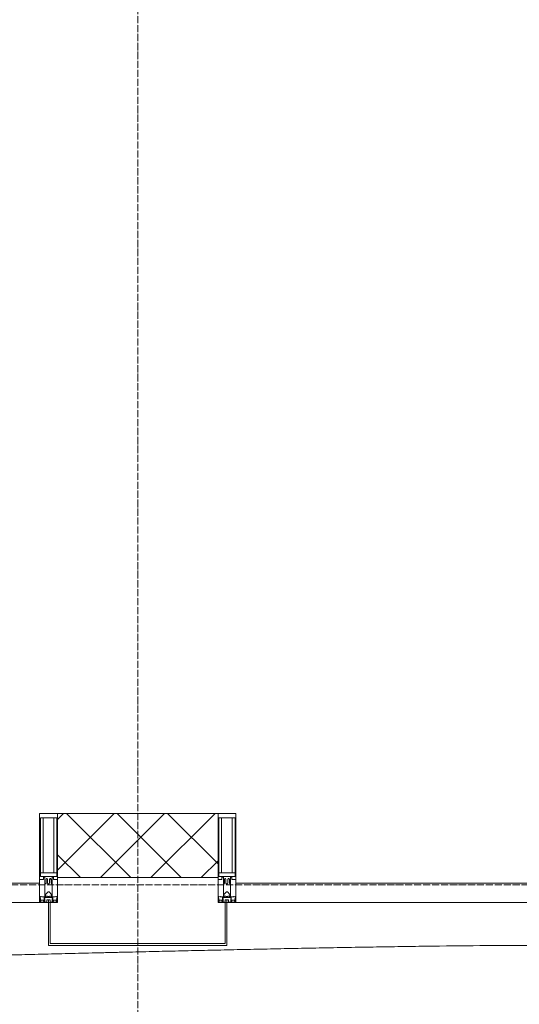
# Model space of a CAD drawing. Header units: millimetres. Extents: x 5617 to 125204, y 7718 to 237738.
# Tile 56 of 71: x 85008 to 86409, y 59565 to 62325. Entities that reach past the tile are written whole.
import ezdxf

# ---------------------------------------------------------------- set-up
doc = ezdxf.new("R2010")
doc.units = ezdxf.units.MM
doc.linetypes.add('ADSK_Линия сетки', pattern=[25, 20, -2.5, 0, -2.5])
doc.linetypes.add('Линия сетки', pattern=[25, 20, -2.5, 0, -2.5])
for name, color, linetype, lineweight in [('Импосты витража', 7, 'Continuous', 18), ('Колонны', 7, 'Continuous', 18), ('Оси', 7, 'Continuous', 9), ('Панели витража', 7, 'Continuous', 18), ('Стены разрез', 7, 'Continuous', 40), ('Форма', 7, 'Continuous', 18), ('Элементы узлов', 7, 'Continuous', 18)]:
    doc.layers.add(name, color=color, linetype=linetype, lineweight=lineweight)

# ---------------------------------------------------------------- blocks, each defined once
blk = doc.blocks.new('System Panel - A_PAN_Glass-6437755-МКСС_K3_L26__85_950_')
at = {"layer": 'Панели витража', "color": 254, "lineweight": 5, "true_color": 0xcccccc}
for p, q in [((657.5, 0), (-657.5, 0)), ((-657.5, 0), (-657.5, -55)), ((657.5, -55), (657.5, 0)), ((-657.5, -55), (657.5, -55))]:
    blk.add_line(p, q, dxfattribs=at)
blk = doc.blocks.new('Rectangular Mullion - 50Wx250H-2623690-МКСС_K3_L26__85_950_')
at = {"layer": 'Элементы узлов', "color": 254, "lineweight": 5, "true_color": 0xcccccc}
for p, q in [((-25, 65.2), (-25, 250)), ((-25, 250), (0, 250)), ((25, 250), (0, 250)), ((25, 65.2), (25, 250)), ((-23, 237.3), (0, 237.3)), ((-23, 237.3), (-23, 73.6)), ((-14.9, 84), (-14.9, 237.3)), ((23, 237.3), (0, 237.3)), ((14.9, 84), (14.9, 237.3)), ((23, 237.3), (23, 73.6)), ((0, 84), (-23, 84)), ((0, 84), (23, 84)), ((-14, 65.2), (-25, 65.2)), ((-0.5, 73.6), (-23, 73.6)), ((-14, 71.3), (-14, 65.2)), ((-10, 71.3), (-14, 71.3)), ((-10, 53), (-10, 71.3)), ((-7, 65.2), (-5.9, 67.3)), ((-7, 65.2), (-7, 54.7)), ((-4.1, 67.3), (-5.9, 67.3)), ((-4.1, 67.3), (-2.9, 65.1)), ((-2.9, 65.1), (-2.9, 54.6)), ((0.5, 73.6), (23, 73.6)), ((4.1, 67.3), (2.9, 65.1)), ((2.9, 65.1), (2.9, 54.6)), ((4.1, 67.3), (5.9, 67.3)), ((7, 65.2), (5.9, 67.3)), ((7, 65.2), (7, 54.7)), ((10, 71.3), (14, 71.3)), ((10, 53), (10, 71.3)), ((14, 71.3), (14, 65.2)), ((14, 65.2), (25, 65.2)), ((-8.7, 53), (-10, 53)), ((-10, 53), (-10, 17)), ((-8.7, 53), (-7, 54.7)), ((-8.5, 23), (-1.5, 30)), ((-1.3, 53), (-2.9, 54.6)), ((-1.5, 30), (0, 30)), ((0, 53), (-1.3, 53)), ((0, 53), (1.3, 53)), ((1.5, 30), (0, 30)), ((1.3, 53), (2.9, 54.6)), ((8.5, 23), (1.5, 30)), ((8.7, 53), (7, 54.7)), ((8.7, 53), (10, 53)), ((10, 53), (10, 17)), ((-23.8, 14.6), (-25, 14.2)), ((-25, 0), (-25, 14.2)), ((-22.3, 17), (-23.8, 17)), ((-23.8, 17), (-23.8, 14.6)), ((-22.5, 10.6), (-23.8, 14.6)), ((-22.5, 10.6), (-23.7, 9.9)), ((-23.7, 1.3), (-23.7, 9.9)), ((-23.7, 1.3), (-11.8, 1.3)), ((-23.2, 10.2), (-22.5, 8)), ((-22.5, 8), (-22.5, 4.5)), ((-21.3, 4.5), (-22.5, 4.5)), ((-22.3, 17), (-22.3, 16)), ((-22.3, 16), (-21.3, 16)), ((-19, 17.6), (-21.3, 16)), ((-21.3, 4.5), (-21.3, 6.5)), ((-21.3, 6.5), (-14.2, 6.5)), ((-18.4, 16.6), (-19, 17.6)), ((-7.4, 16.6), (-18.4, 16.6)), ((-14.2, 6.5), (-14.2, 4.5)), ((-13.2, 4.5), (-14.2, 4.5)), ((-13.2, 4.5), (-12.2, 7.2)), ((-12.7, 7.6), (-11.3, 11.4)), ((-12.7, 7.6), (-11.8, 6.9)), ((-12.2, 9), (-12.2, 14.8)), ((-12.2, 14.8), (0, 14.8)), ((-11.8, 1.3), (-11.8, 6.9)), ((-10.5, 11.2), (-11.3, 11.4)), ((-10.5, 1.5), (-10.5, 11.2)), ((-4.8, 1.5), (-10.5, 1.5)), ((-10, 17), (-7.5, 17)), ((-8.5, 18.5), (-8.5, 23)), ((-7.5, 18.5), (-8.5, 18.5)), ((-7.5, 17), (-7.5, 18.5)), ((-7.4, 18), (-7.4, 16.6)), ((-2.6, 18), (-7.4, 18)), ((0, 8), (-4.8, 8)), ((-4.8, 1.5), (-4.8, 8)), ((-2.6, 18), (-2.6, 16.8)), ((-2.6, 16.8), (0, 16.8)), ((2.6, 16.8), (0, 16.8)), ((0, 14.8), (0, 16.8)), ((0, 14.8), (0, 16.8)), ((12.2, 14.8), (0, 14.8)), ((0, 0), (0, 8)), ((0, 8), (4.8, 8)), ((0, 0), (0, 8)), ((2.6, 18), (2.6, 16.8)), ((2.6, 18), (7.4, 18)), ((4.8, 1.5), (4.8, 8)), ((4.8, 1.5), (10.5, 1.5)), ((7.4, 18), (7.4, 16.6)), ((7.4, 16.6), (18.4, 16.6)), ((7.5, 18.5), (8.5, 18.5)), ((7.5, 17), (7.5, 18.5)), ((10, 17), (7.5, 17)), ((8.5, 18.5), (8.5, 23)), ((10.5, 11.2), (11.3, 11.4)), ((10.5, 1.5), (10.5, 11.2)), ((12.7, 7.6), (11.3, 11.4)), ((12.7, 7.6), (11.8, 6.9)), ((11.8, 1.3), (11.8, 6.9)), ((23.7, 1.3), (11.8, 1.3)), ((12.2, 9), (12.2, 14.8)), ((13.2, 4.5), (12.2, 7.2)), ((13.2, 4.5), (14.2, 4.5)), ((21.3, 6.5), (14.2, 6.5)), ((14.2, 6.5), (14.2, 4.5)), ((18.4, 16.6), (19, 17.6)), ((19, 17.6), (21.3, 16)), ((22.3, 16), (21.3, 16)), ((21.3, 4.5), (21.3, 6.5)), ((21.3, 4.5), (22.5, 4.5)), ((22.3, 17), (22.3, 16)), ((22.3, 17), (23.8, 17)), ((22.5, 10.6), (23.8, 14.6)), ((22.5, 10.6), (23.7, 9.9)), ((23.2, 10.2), (22.5, 8)), ((22.5, 8), (22.5, 4.5)), ((23.7, 1.3), (23.7, 9.9)), ((23.8, 17), (23.8, 14.6)), ((23.8, 14.6), (25, 14.2)), ((25, 0), (25, 14.2)), ((-25, 0), (0, 0)), ((25, 0), (0, 0))]:
    blk.add_line(p, q, dxfattribs=at)
for centre, start, end in [((-0.5, 73.1), 360, 90), ((0.5, 73.1), 90, 180)]:
    blk.add_arc(centre, 0.5, start, end, dxfattribs=at)
blk = doc.blocks.new('Rectangular Mullion - R_StandardFrame_50Wx250H-4646277-МКСС_K3_L26__85_950_')
at = {"layer": 'Импосты витража', "color": 254, "lineweight": 5, "true_color": 0xcccccc}
for p, q in [((-25, 0), (-25, 250)), ((-25, 250), (25, 250)), ((25, 250), (25, 0)), ((0, 0), (-25, 0)), ((25, 0), (5, 0))]:
    blk.add_line(p, q, dxfattribs=at)
blk = doc.blocks.new('Rectangular Mullion - R_StandardFrame_50Wx250H-4641129-МКСС_K3_L26__85_950_')
at = {"layer": 'Импосты витража', "color": 254, "lineweight": 5, "true_color": 0xcccccc}
for p, q in [((-25, 0), (-25, 250)), ((-25, 250), (25, 250)), ((25, 250), (25, 0)), ((-5, 0), (-25, 0)), ((25, 0), (0, 0))]:
    blk.add_line(p, q, dxfattribs=at)
blk = doc.blocks.new('System Panel - A_PAN_Glass-6476791-МКСС_K3_L26__85_950_')
at = {"layer": 'Панели витража', "color": 254, "lineweight": 5, "true_color": 0xcccccc}
for p, q in [((512.5, 0), (-512.5, 0)), ((-512.5, 0), (-512.5, -55)), ((512.5, -55), (512.5, 0)), ((-498.5, -55), (512.5, -55))]:
    blk.add_line(p, q, dxfattribs=at)
blk = doc.blocks.new('A_SLK_PAN_Type1 - Прямой тип панели-5878886-МКСС_K3_L26__85_950_')
at = {"layer": 'Колонны', "color": 254, "lineweight": 5, "true_color": 0xcccccc}
for p, q in [((-245, 0), (-250, 0)), ((-250, 0), (-250, -120)), ((-245, -115), (-245, 0)), ((245, 0), (245, -115)), ((250, 0), (245, 0)), ((250, -120), (250, 0)), ((-250, -120), (250, -120)), ((245, -115), (-245, -115))]:
    blk.add_line(p, q, dxfattribs=at)
blk = doc.blocks.new('135_SLK_K3_AR_FCD_rvt-1-МКСС_K3_L26__85_950_')
at = {"layer": 'Стены разрез', "lineweight": 5, "true_color": 0xcccccc}
h = blk.add_hatch(dxfattribs=at)
h.set_pattern_fill('FP_5', color=254, style=0, pattern_type=2)
h.set_pattern_definition([(45, (0, 0), (-70.71068, 70.71068), []), (135, (0, 0), (-70.71068, -70.71068), [])])
h.paths.add_polyline_path([(122575, 59920), (122575, 60100), (122125, 60100), (122125, 59920)])
at = {"layer": 'Стены разрез', "color": 254, "lineweight": 9, "true_color": 0xcccccc}
for p, q in [((122575, 60100), (122125, 60100)), ((122125, 60100), (122125, 59920)), ((122575, 59920), (122575, 60100)), ((122125, 59920), (122575, 59920))]:
    blk.add_line(p, q, dxfattribs=at)
at = {"layer": 'Форма', "color": 254, "lineweight": 9, "true_color": 0xcccccc}
blk.add_open_spline([(96961.1, 59309.9), (97404, 59306.5), (98646.7, 59298.6), (100689.2, 59294.4), (103088.6, 59304.5), (105487.9, 59327.2), (107887, 59361), (109686.3, 59393.3), (110885.7, 59417.5), (111385.5, 59427.9), (111785.3, 59436.5), (112085.2, 59443.1), (112385, 59449.8), (112634.9, 59455.5), (112834.8, 59460.1), (112984.7, 59463.5), (113134.6, 59467), (113284.6, 59470.5), (113434.5, 59474.1), (113584.4, 59477.7), (113734.3, 59481.3), (113884.2, 59484.9), (114034.2, 59488.5), (114184.1, 59492.2), (114334, 59495.9), (114483.9, 59499.6), (114633.9, 59503.4), (114783.7, 59507.1), (114933.6, 59510.9), (115083.6, 59514.7), (115233.5, 59518.6), (115383.4, 59522.4), (115533.3, 59526.3), (115683.2, 59530.2), (115833.2, 59534.1), (115983, 59538.1), (116132.9, 59542), (116282.9, 59546), (116432.8, 59550), (116582.7, 59554), (116732.5, 59558), (116882.5, 59562.1), (117032.4, 59566.1), (117182.3, 59570.2), (117332.1, 59574.3), (117482.1, 59578.4), (117632.1, 59582.6), (117781.9, 59586.7), (117931.7, 59590.8), (118081.7, 59595), (118231.7, 59599.2), (118381.5, 59603.4), (118531.3, 59607.6), (118656.3, 59611.1), (118756.4, 59613.9), (118856.3, 59616.7), (118981.1, 59620.2), (119106, 59623.7), (119205.9, 59626.5), (119281, 59628.7), (119356, 59630.8), (119456, 59633.6), (119580.7, 59637.1), (119705.5, 59640.6), (119805.5, 59643.5), (119880.6, 59645.6), (119955.7, 59647.7), (120055.6, 59650.5), (120180.3, 59654), (120305, 59657.5), (120405, 59660.3), (120480.2, 59662.4), (120555.4, 59664.5), (120630.3, 59666.6), (120705.1, 59668.7), (120779.8, 59670.8), (120854.6, 59672.8), (120929.5, 59674.9), (120992, 59676.6), (121042.2, 59678), (121079.8, 59679), (121117.5, 59680.1), (121167.5, 59681.4), (121229.9, 59683.1), (121304.6, 59685.2), (121379.2, 59687.2), (121453.9, 59689.2), (121528.8, 59691.2), (121591.4, 59692.8), (121641.6, 59694.2), (121679.5, 59695.2), (121717.2, 59696.1), (121767.3, 59697.4), (121829.5, 59699.1), (121903.8, 59701), (121978.1, 59702.9), (122052.6, 59704.7), (122114.9, 59706.3), (122165.1, 59707.5), (122202.9, 59708.4), (122234.6, 59709.2), (122260, 59709.8), (122279.1, 59710.3), (122298.2, 59710.7), (122323.3, 59711.3), (122354.5, 59712), (122391.4, 59712.9), (122440.2, 59714), (122500.7, 59715.4), (122573.5, 59717), (122647.1, 59718.6), (122722.1, 59720.2), (122786.3, 59721.5), (122838.8, 59722.5), (122878.8, 59723.3), (122919.1, 59724), (122972.8, 59725), (123039.6, 59726.1), (123118.9, 59727.3), (123222.6, 59728.6), (123346.9, 59729.9), (123436.9, 59730.1), (123478.6, 59730)], degree=3, knots=[-0.5526885, -0.5526885, -0.5526885, -0.5526885, -0.525, -0.475, -0.425, -0.375, -0.325, -0.275, -0.2625, -0.25, -0.24375, -0.2375, -0.23125, -0.225, -0.221875, -0.21875, -0.215625, -0.2125, -0.209375, -0.20625, -0.203125, -0.2, -0.196875, -0.19375, -0.190625, -0.1875, -0.184375, -0.18125, -0.178125, -0.175, -0.171875, -0.16875, -0.165625, -0.1625, -0.159375, -0.15625, -0.153125, -0.15, -0.146875, -0.14375, -0.140625, -0.1375, -0.134375, -0.13125, -0.128125, -0.125, -0.121875, -0.11875, -0.115625, -0.1125, -0.109375, -0.10625, -0.103125, -0.1, -0.0984375, -0.096875, -0.09375, -0.090625, -0.0890625, -0.0875, -0.0859375, -0.084375, -0.08125, -0.078125, -0.0765625, -0.075, -0.0734375, -0.071875, -0.06875, -0.065625, -0.0640625, -0.0625, -0.0609375, -0.059375, -0.0578125, -0.05625, -0.0546875, -0.053125, -0.0515625, -0.0507812, -0.05, -0.0492188, -0.0484375, -0.046875, -0.0453125, -0.04375, -0.0421875, -0.040625, -0.0390625, -0.0382813, -0.0375, -0.0367187, -0.0359375, -0.034375, -0.0328125, -0.03125, -0.0296875, -0.028125, -0.0273438, -0.0265625, -0.0257812, -0.0253906, -0.025, -0.0246094, -0.0242188, -0.0234375, -0.0226562, -0.021875, -0.0203125, -0.01875, -0.0171875, -0.015625, -0.0140625, -0.0132812, -0.0125, -0.0117188, -0.0109375, -0.009375, -0.0078125, -0.00625, -0.003125, 0, 0, 0, 0], dxfattribs=at)
at = {"layer": 'Импосты витража', "color": 254, "lineweight": 5, "true_color": 0xcccccc, "extrusion": (0, 0, -1)}
for name, p in [('Rectangular Mullion - 50Wx250H-2623690-МКСС_K3_L26__85_950_', (-122100, 59850)), ('Rectangular Mullion - R_StandardFrame_50Wx250H-4641129-МКСС_K3_L26__85_950_', (-122100, 59850)), ('Rectangular Mullion - 50Wx250H-2623690-МКСС_K3_L26__85_950_', (-122600, 59850)), ('Rectangular Mullion - R_StandardFrame_50Wx250H-4646277-МКСС_K3_L26__85_950_', (-122600, 59850))]:
    blk.add_blockref(name, p, dxfattribs=at)
at = {"layer": 'Колонны', "color": 254, "lineweight": 5, "true_color": 0xcccccc}
blk.add_blockref('A_SLK_PAN_Type1 - Прямой тип панели-5878886-МКСС_K3_L26__85_950_', (122350, 59850), dxfattribs=at)
at = {"layer": 'Панели витража', "color": 254, "lineweight": 5, "true_color": 0xcccccc, "rotation": 180}
for name, p in [('System Panel - A_PAN_Glass-6437755-МКСС_K3_L26__85_950_', (121417.5, 59850)), ('System Panel - A_PAN_Glass-6476791-МКСС_K3_L26__85_950_', (123137.5, 59850))]:
    blk.add_blockref(name, p, dxfattribs=at)

msp = doc.modelspace()

# ---------------------------------------------------------------- linework, layer by layer
at = {"layer": 'Оси', "linetype": 'Линия сетки'}
msp.add_line((85339.2, 55989.9), (85339.2, 77400), dxfattribs=at)
at = {"layer": 'Оси', "linetype": 'ADSK_Линия сетки'}
msp.add_line((87439.2, 59900), (28238.8, 59900), dxfattribs=at)

# ---------------------------------------------------------------- block references
at = {"lineweight": 5}
msp.add_blockref('135_SLK_K3_AR_FCD_rvt-1-МКСС_K3_L26__85_950_', (-37010.8, 0), dxfattribs=at)

doc.saveas('drawing.dxf')
